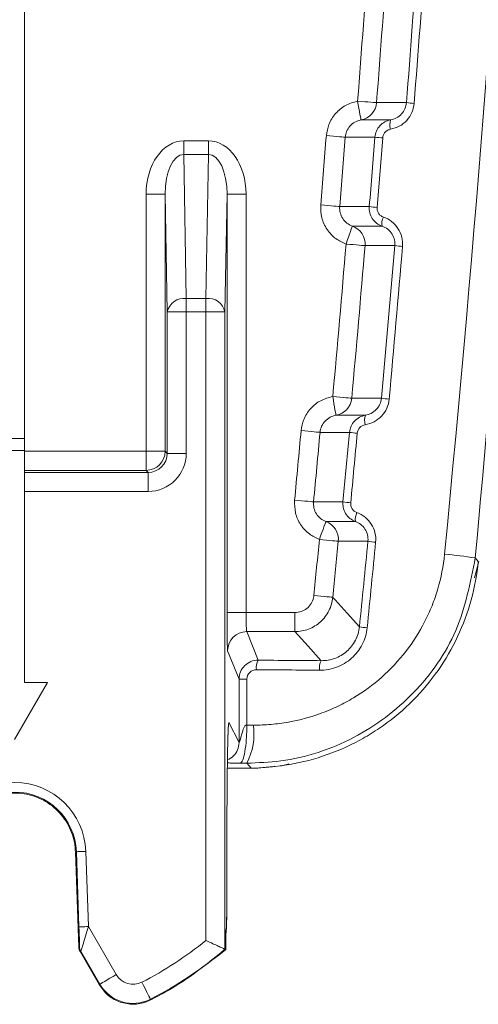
# Model space of a CAD drawing. Header units: millimetres. Extents: x 0 to 594, y 0 to 420.
# Tile 41 of 71: x 414 to 427, y 140 to 166. Entities that reach past the tile are written whole.
import ezdxf

# ---------------------------------------------------------------- set-up
doc = ezdxf.new("R2010")
doc.units = ezdxf.units.MM

msp = doc.modelspace()

# ---------------------------------------------------------------- linework, layer by layer
at = {"color": 7, "linetype": 'Continuous', "lineweight": 15}
for p, q in [((414.55626, 154.78036), (414.55625, 174.18841)), ((418.30891, 158.10821), (418.25477, 161.20994)), ((419.88475, 161.20994), (419.83061, 158.10821)), ((419.83061, 158.10821), (419.83062, 141.3362)), ((414.05476, 154.78036), (414.55626, 154.78036)), ((414.55626, 154.46665), (414.55626, 154.78036)), ((414.55626, 154.46665), (414.05476, 154.46665)), ((414.55626, 153.81915), (414.55626, 154.46665)), ((414.55627, 148.36116), (414.55626, 153.38484)), ((426.40121, 151.11002), (426.51684, 151.53864)), ((414.29298, 146.85666), (415.1616, 148.36116)), ((415.1616, 148.36116), (414.55627, 148.36116)), ((420.20112, 146.77828), (420.20112, 148.4452)), ((421.30008, 146.1538), (421.51196, 146.21861)), ((420.52349, 146.10441), (419.89263, 146.10441)), ((419.8807, 142.79217), (419.88222, 144.458)), ((415.89228, 143.90351), (415.98067, 141.39444)), ((419.85545, 141.84166), (419.85539, 141.65993)), ((416.0141, 141.27783), (416.51655, 140.40811)), ((419.83062, 141.3362), (419.85089, 141.32688))]:
    msp.add_line(p, q, dxfattribs=at)
at = {"color": 8, "linetype": 'Continuous', "lineweight": 0}
for p, q in [((418.74412, 162.61089), (419.3954, 162.61089)), ((423.98294, 162.68945), (423.83472, 160.86217)), ((418.74412, 162.25628), (418.81033, 158.46282)), ((419.3954, 162.25628), (418.74412, 162.25628)), ((419.32919, 158.46282), (419.3954, 162.25628)), ((417.75335, 154.44183), (417.75335, 161.20994)), ((418.25477, 161.20994), (418.25477, 154.44183)), ((419.88476, 150.19669), (419.88475, 161.20994)), ((420.38618, 161.20994), (420.38618, 150.19669)), ((423.95048, 155.8385), (424.30326, 159.85384)), ((418.81033, 158.46282), (419.32919, 158.46282)), ((418.30891, 154.38769), (418.30891, 158.10821)), ((418.81033, 158.10821), (418.81034, 154.38769)), ((419.32919, 158.10821), (418.81033, 158.10821)), ((419.3292, 141.57063), (419.32919, 158.10821)), ((422.93688, 153.11116), (423.10942, 154.94031)), ((414.55626, 154.44183), (417.75335, 154.44183)), ((418.25477, 154.44183), (418.30891, 154.38769)), ((417.75335, 153.9404), (414.55626, 153.9404)), ((417.80749, 153.88626), (417.75335, 153.9404)), ((414.55626, 153.88626), (417.80749, 153.88626)), ((417.80749, 153.38484), (414.55626, 153.38484)), ((426.42128, 151.63471), (426.50135, 151.54558)), ((420.38618, 150.19669), (421.67325, 150.19669)), ((421.67325, 149.69567), (420.40293, 149.69567)), ((420.40293, 149.69567), (420.7032, 148.94457)), ((420.20112, 148.4452), (419.9015, 149.19464)), ((420.40821, 148.4452), (420.40821, 147.23743)), ((419.92735, 147.21265), (419.9365, 147.30769)), ((419.9365, 147.30769), (420.20112, 146.77828)), ((415.89228, 143.90351), (415.91757, 143.90439)), ((415.98666, 141.92596), (415.91757, 143.90439)), ((416.16813, 143.91314), (416.23722, 141.93471)), ((416.23722, 141.93471), (416.96809, 140.6688)), ((419.85542, 141.7536), (419.86321, 141.84166)), ((419.85545, 141.84166), (419.86321, 141.84166)), ((415.98067, 141.39444), (416.00071, 141.40019)), ((416.03415, 141.28358), (416.0141, 141.27783)), ((416.53384, 140.41809), (416.03415, 141.28358)), ((416.51655, 140.40811), (416.53384, 140.41809)), ((417.87021, 140.02307), (417.87925, 140.00538))]:
    msp.add_line(p, q, dxfattribs=at)
at = {"color": 8, "linetype": 'Continuous', "lineweight": 0, "flags": 128}
for points in [[(423.41165, 163.16331), (423.40983, 163.17345), (423.40471, 163.20198), (423.39648, 163.24782), (423.38547, 163.30923), (423.37207, 163.38387), (423.35681, 163.4689), (423.34028, 163.56108), (423.32308, 163.65692)], [(423.8226, 163.61818), (423.80939, 163.6192), (423.77851, 163.6216), (423.73109, 163.62527), (423.66884, 163.6301), (423.59402, 163.6359), (423.50937, 163.64247), (423.41795, 163.64956), (423.32308, 163.65692)], [(423.8226, 163.61818), (423.84548, 163.61818), (424.02101, 163.61819), (424.60921, 163.61823)], [(423.41165, 163.16331), (423.43373, 163.16331), (423.60927, 163.16332), (424.192, 163.16332)], [(422.99917, 162.70921), (422.98596, 162.71025), (422.95508, 162.71269), (422.90766, 162.71644), (422.84542, 162.72136), (422.77062, 162.72728), (422.68597, 162.73397), (422.59456, 162.7412), (422.4997, 162.7487)], [(418.74412, 162.61089), (418.74412, 162.56174), (418.74412, 162.51305), (418.74412, 162.46531), (418.74412, 162.41898), (418.74412, 162.37449), (418.74412, 162.33227), (418.74412, 162.29274), (418.74412, 162.25628)], [(419.3954, 162.61089), (419.3954, 162.56174), (419.3954, 162.51305), (419.3954, 162.46531), (419.3954, 162.41898), (419.3954, 162.37449), (419.3954, 162.33227), (419.3954, 162.29274), (419.3954, 162.25628)], [(423.77906, 162.70917), (423.70003, 162.70917), (423.34898, 162.70919), (423.0321, 162.7092), (422.99917, 162.70921)], [(417.75335, 161.20994), (417.85011, 161.20994), (417.94324, 161.20994), (418.02923, 161.20994), (418.10485, 161.20994), (418.16726, 161.20994), (418.21412, 161.20994), (418.24366, 161.20994), (418.25477, 161.20994)], [(420.38618, 161.20994), (420.28941, 161.20994), (420.19628, 161.20994), (420.11029, 161.20994), (420.03467, 161.20994), (419.97226, 161.20994), (419.9254, 161.20994), (419.89586, 161.20994), (419.88475, 161.20994)], [(422.85193, 160.88266), (422.83872, 160.88375), (422.80786, 160.88628), (422.76045, 160.89018), (422.69822, 160.89529), (422.62344, 160.90143), (422.53881, 160.90838), (422.44743, 160.91589), (422.35259, 160.92368)], [(422.85193, 160.88266), (422.91871, 160.88266), (423.26985, 160.88265), (423.58617, 160.88265), (423.63081, 160.88265)], [(423.18603, 160.36865), (423.18242, 160.3584), (423.17266, 160.33069), (423.15713, 160.28658), (423.13641, 160.22771), (423.11127, 160.15632), (423.08268, 160.0751), (423.0517, 159.98711), (423.01951, 159.89567)], [(423.96537, 160.36868), (423.93189, 160.36867), (423.7563, 160.36867), (423.18603, 160.36865)], [(423.51877, 159.85379), (423.50557, 159.85489), (423.4747, 159.85749), (423.4273, 159.86146), (423.36509, 159.86668), (423.29031, 159.87295), (423.2057, 159.88005), (423.11433, 159.88771), (423.01951, 159.89567)], [(424.30326, 159.85384), (424.26808, 159.85384), (424.09247, 159.85383), (423.51877, 159.85379)], [(418.81033, 158.46282), (418.81033, 158.42636), (418.81033, 158.38683), (418.81034, 158.34461), (418.81034, 158.30012), (418.81034, 158.25379), (418.81033, 158.20605), (418.81033, 158.15736), (418.81033, 158.10821)], [(419.32919, 158.46282), (419.32919, 158.42636), (419.32919, 158.38683), (419.32919, 158.34462), (419.32919, 158.30013), (419.32919, 158.25379), (419.32919, 158.20605), (419.32919, 158.15737), (419.32919, 158.10821)], [(418.30891, 158.10821), (418.32002, 158.10821), (418.34956, 158.10821), (418.39642, 158.10821), (418.45883, 158.10821), (418.53445, 158.10821), (418.62044, 158.10821), (418.71357, 158.10821), (418.81033, 158.10821)], [(419.83061, 158.10821), (419.8195, 158.10821), (419.78996, 158.10821), (419.74311, 158.10821), (419.6807, 158.10821), (419.60507, 158.10821), (419.51908, 158.10821), (419.42596, 158.10821), (419.32919, 158.10821)], [(423.16843, 155.83844), (423.15523, 155.83964), (423.12438, 155.84243), (423.07701, 155.84673), (423.01483, 155.85236), (422.9401, 155.85914), (422.85554, 155.8668), (422.76421, 155.87508), (422.66945, 155.88366)], [(422.75203, 155.38902), (422.75034, 155.39913), (422.74558, 155.42769), (422.73791, 155.47362), (422.72764, 155.53515), (422.71514, 155.60996), (422.70091, 155.69519), (422.68549, 155.7876), (422.66945, 155.88366)], [(423.16843, 155.83844), (423.19133, 155.83844), (423.36705, 155.83846), (423.95048, 155.8385)], [(422.75203, 155.38902), (422.77414, 155.38903), (422.94986, 155.38902), (423.5278, 155.38903)], [(422.3341, 154.94036), (422.32091, 154.94157), (422.29006, 154.94441), (422.2427, 154.94878), (422.18053, 154.95451), (422.1058, 154.96139), (422.02126, 154.96918), (421.92994, 154.9776), (421.83519, 154.98633)], [(423.10942, 154.94031), (423.03032, 154.94032), (422.67888, 154.94034), (422.36439, 154.94035), (422.3341, 154.94036)], [(417.75335, 154.44183), (417.75335, 154.34506), (417.75335, 154.25194), (417.75335, 154.16595), (417.75335, 154.09032), (417.75335, 154.02791), (417.75335, 153.98105), (417.75335, 153.95151), (417.75335, 153.9404)], [(417.75335, 154.44183), (417.85011, 154.44183), (417.94324, 154.44183), (418.02923, 154.44183), (418.10486, 154.44183), (418.16727, 154.44183), (418.21412, 154.44183), (418.24366, 154.44183), (418.25477, 154.44183)], [(418.30891, 154.38769), (418.32002, 154.38769), (418.34956, 154.38769), (418.39642, 154.38769), (418.45883, 154.38769), (418.53445, 154.38769), (418.62045, 154.38769), (418.71357, 154.38769), (418.81034, 154.38769)], [(417.80749, 153.88626), (417.80749, 153.87515), (417.80749, 153.84561), (417.80749, 153.79876), (417.80749, 153.73635), (417.80749, 153.66072), (417.80749, 153.57473), (417.80749, 153.4816), (417.80749, 153.38484)], [(422.16273, 153.11117), (422.14954, 153.11243), (422.11871, 153.11537), (422.07135, 153.11988), (422.0092, 153.1258), (421.9345, 153.13291), (421.84997, 153.14096), (421.75869, 153.14965), (421.66396, 153.15867)], [(422.16273, 153.11117), (422.22958, 153.11117), (422.58112, 153.11117), (422.89497, 153.11116), (422.93688, 153.11116)], [(422.48969, 152.59304), (422.48592, 152.5828), (422.47577, 152.5552), (422.45962, 152.51128), (422.43808, 152.45271), (422.41197, 152.38169), (422.38225, 152.30089), (422.35007, 152.21337), (422.31662, 152.12242)], [(423.26429, 152.59307), (423.23075, 152.59307), (423.05494, 152.59306), (422.48969, 152.59304)], [(422.81531, 152.07405), (422.80212, 152.07533), (422.77129, 152.07832), (422.72394, 152.08291), (422.6618, 152.08894), (422.58711, 152.09618), (422.5026, 152.10438), (422.41134, 152.11323), (422.31662, 152.12242)], [(423.59493, 152.07412), (423.55972, 152.07411), (423.3839, 152.0741), (422.81531, 152.07405)], [(422.67038, 150.59853), (422.65719, 150.59984), (422.62637, 150.60291), (422.57903, 150.60761), (422.5169, 150.61379), (422.44224, 150.62122), (422.35775, 150.62962), (422.2665, 150.6387), (422.17182, 150.64812)], [(422.67038, 150.59853), (422.73057, 150.53194), (423.04707, 150.18168), (423.37082, 149.8232)], [(420.38618, 150.19669), (420.28942, 150.19669), (420.19629, 150.19669), (420.1103, 150.19669), (420.03468, 150.19669), (419.97227, 150.19669), (419.92541, 150.19669), (419.89587, 150.19669), (419.88476, 150.19669)], [(421.67325, 149.69567), (421.67325, 149.70892), (421.67325, 149.73989), (421.67325, 149.78746), (421.67325, 149.84989), (421.67325, 149.92493), (421.67325, 150.00984), (421.67325, 150.10153), (421.67325, 150.19669)], [(422.36473, 148.93155), (422.01917, 149.31352), (421.67325, 149.69567)], [(420.20112, 148.4452), (420.20558, 148.44521), (420.21734, 148.4452), (420.23604, 148.4452), (420.26113, 148.44521), (420.29187, 148.4452), (420.32735, 148.4452), (420.36652, 148.44521), (420.40821, 148.4452)], [(420.52349, 146.10441), (420.47034, 146.16298), (420.4059, 146.23398)], [(416.16813, 143.91314), (416.11977, 143.91146), (416.07324, 143.90983), (416.03027, 143.90833), (415.99248, 143.90701), (415.96129, 143.90592), (415.93788, 143.9051), (415.92312, 143.90459), (415.91757, 143.90439)], [(416.23722, 141.93471), (416.18886, 141.93302), (416.14233, 141.9314), (416.09936, 141.9299), (416.06157, 141.92858), (416.03038, 141.92749), (416.00697, 141.92667), (415.99221, 141.92615), (415.98666, 141.92596)], [(416.53384, 140.41809), (416.54347, 140.42365), (416.56905, 140.43842), (416.60962, 140.46184), (416.66367, 140.49305), (416.72917, 140.53086), (416.80364, 140.57386), (416.88429, 140.62042), (416.96809, 140.6688)], [(417.87021, 140.02307), (417.86515, 140.03297), (417.85171, 140.05928), (417.83039, 140.101), (417.80199, 140.15658), (417.76758, 140.22392), (417.72846, 140.30049), (417.68608, 140.38342), (417.64205, 140.46959)]]:
    msp.add_lwpolyline(points, dxfattribs=at)
at = {"color": 7, "linetype": 'Continuous', "lineweight": 15, "flags": 128}
msp.add_lwpolyline([(414.55626, 153.38484), (414.55627, 153.4503), (414.55627, 153.51464), (414.55627, 153.57675), (414.55626, 153.63559), (414.55626, 153.69013), (414.55626, 153.73945), (414.55627, 153.7827), (414.55626, 153.81915)], dxfattribs=at)
at = {"color": 8, "linetype": 'Continuous', "lineweight": 0}
for centre, radius, start, end in [((-175.34544, 210.08311), 600.46598, 355.5656396, 355.94951263), ((-175.34544, 210.08311), 600.967, 355.5656396, 355.94951263), ((423.32276, 163.65669), 0.50132, 280.21237, 355.593628), ((425.05509, 167.22803), 3.63724, 262.958504, 266.177295), ((424.54722, 163.0375), 0.37684, 160.495269, 198.724954), ((-176.09769, 210.08311), 600.46598, 355.30400728, 355.47871351), ((-176.09769, 210.08311), 600.967, 355.30400728, 355.47871351), ((424.22955, 166.30252), 3.62148, 262.854192, 266.095255), ((424.08171, 164.34631), 3.49289, 262.582886, 265.945019), ((424.34235, 160.43031), 0.38199, 152.756106, 189.285632), ((423.01903, 159.89577), 0.5015, 355.197831, 70.549943), ((-175.34544, 210.08311), 600.46598, 354.82130209, 355.20557774), ((-175.34544, 210.08311), 600.967, 354.82130209, 355.20557774), ((424.74976, 163.19794), 3.37377, 262.39503, 265.868948), ((418.75316, 158.01185), 0.45458, 82.774865, 167.762047), ((419.38636, 158.01186), 0.45458, 12.237296, 97.225167), ((422.66915, 155.88342), 0.5013, 279.516641, 354.85205), ((424.39911, 158.95321), 3.14685, 261.803838, 265.532978), ((423.88471, 155.2592), 0.37979, 160.0107, 198.019679), ((-176.09769, 210.08311), 600.46598, 354.56016588, 354.73532242), ((-176.09769, 210.08311), 600.967, 354.56016588, 354.73532242), ((423.56395, 158.06168), 3.15428, 261.714855, 265.444774), ((417.75317, 154.44201), 0.50161, 270.020643, 359.979335), ((423.3921, 156.13811), 3.06099, 261.447335, 265.293361), ((423.64647, 152.64762), 0.38605, 152.077432, 188.123753), ((422.31614, 152.12251), 0.50152, 354.454895, 69.753676), ((-175.34544, 210.08311), 600.46598, 354.31947913, 354.46083173), ((-175.34544, 210.08311), 600.967, 354.31947913, 354.46083173), ((424.04574, 155.00418), 2.96454, 261.253149, 265.216591), ((424.68444, 140.5484), 11.22153, 81.096159, 85.263362), ((423.82328, 152.65685), 2.86954, 260.928049, 265.025935), ((420.40317, 149.194), 0.50167, 90.028315, 179.926122), ((421.08904, 148.74807), 0.433, 153.010658, 187.16497), ((422.74109, 148.73496), 0.42461, 152.419451, 187.295217), ((418.89125, 147.01474), 1.70404, 332.730221, 7.473207), ((414.29298, 143.84766), 1.87629, 2.000033, 178.000033), ((413.30252, 148.9623), 9.53718, 297.06574, 309.191519), ((416.25133, 141.40896), 0.25077, 182.0035, 209.996222), ((413.30252, 148.9623), 10.0386, 297.06574, 310.564248), ((417.40992, 140.92389), 0.51018, 210.000033, 297.06574), ((417.40992, 140.92389), 1.0116, 210.000033, 297.06574)]:
    msp.add_arc(centre, radius, start, end, dxfattribs=at)
at = {"color": 7, "linetype": 'Continuous', "lineweight": 15}
for centre, radius, start, end in [((414.29298, 143.84766), 1.62557, 2.000033, 178.000033), ((416.2313, 141.40321), 0.25079, 182.003555, 209.995165)]:
    msp.add_arc(centre, radius, start, end, dxfattribs=at)
at = {"color": 8, "linetype": 'Continuous', "lineweight": 0}
for centre, major_axis, ratio, start_param, end_param in [((418.7565, 161.19243), (0.02476, -1.41835), 0.70705293, 3.12925163, 4.68770692), ((419.38302, 161.19243), (0.02476, 1.41835), 0.70705293, 4.73707104, 6.29552634), ((418.7565, 161.19243), (-0.01857, 1.06382), 0.47134469, 6.27084428, 7.82929958), ((419.38302, 161.19243), (0.01857, 1.06382), 0.47134469, 4.73707104, 6.29552634), ((417.80718, 154.38799), (0.70944, -0.70944), 0.99969546, 5.49793944, 7.06843118), ((417.80718, 154.38799), (0.35494, -0.35494), 0.99908703, 5.49793944, 7.06843118), ((419.90227, 150.19669), (0, 1.003), 0.01745506, 1.57079633, 3.09795942), ((420.40369, 150.19669), (0, 0.5015), 0.03491013, 1.57079633, 3.09795942), ((350.61503, 131.68601), (401.45075, 0.00023), 0.04366094, 1.39110481, 1.39530975), ((350.61503, 131.4355), (401.2, 0.00023), 0.04368823, 1.39110481, 1.39530975), ((419.93467, 144.30052), (0, 3.009), 0.01745506, 6.24827872, 6.79358375), ((350.61503, 133.47529), (401.2, 0.00023), 0.03483347, 1.39550874, 1.39594565), ((350.61503, 132.4729), (400.197, 0.00023), 0.03492077, 1.39550874, 1.39594565), ((415.982, 141.93403), (-0.01871, 0.53385), 0.00819271, 3.14363422, 4.69697726), ((416.23255, 141.94278), (0.19846, 0.65921), 0.00986504, 3.14976779, 4.70311083)]:
    msp.add_ellipse(centre, major_axis=major_axis, ratio=ratio, start_param=start_param, end_param=end_param, dxfattribs=at)
at = {"color": 7, "linetype": 'Continuous', "lineweight": 15}
for centre, major_axis, start_param, end_param in [((419.93467, 144.30052), (0, 3.009), 0.51039845, 1.51843645), ((419.86321, 142.84466), (0, 1.003), 3.14159265, 4.6600291)]:
    msp.add_ellipse(centre, major_axis=major_axis, ratio=0.01745506, start_param=start_param, end_param=end_param, dxfattribs=at)
at = {"color": 8, "linetype": 'Continuous', "lineweight": 0}
for points, knots in [([(427.86762, 251.13326), (428.20078, 245.62879), (428.86717, 234.61877), (429.28908, 218.07639), (429.2905, 201.49021), (428.81382, 184.87151), (427.90986, 168.23024), (426.91744, 157.16618), (426.42128, 151.63471)], [0, 0, 0, 0, 0.16606002, 0.3321527, 0.4982126, 0.66546382, 0.83274852, 1, 1, 1, 1]), ([(425.61107, 151.73161), (427.23191, 168.26637), (428.15975, 184.81158), (428.64244, 217.92276), (428.19729, 234.48875), (427.05866, 251.0652)], [0, 0, 0, 0, 0.5, 0.5, 1, 1, 1, 1]), ([(422.4997, 162.7487), (422.51651, 162.84857), (422.55212, 163.06016), (422.73147, 163.34078), (422.99514, 163.56432), (423.21377, 163.62605), (423.32308, 163.65692)], [0, 0, 0, 0, 0.22950334, 0.48623508, 0.7431197, 1, 1, 1, 1]), ([(424.8126, 163.59889), (424.79803, 163.5165), (424.76891, 163.35179), (424.62572, 163.14165), (424.42949, 162.98249), (424.26973, 162.93842), (424.19032, 162.91652)], [0, 0, 0, 0, 0.24917238, 0.49818256, 0.75058033, 1, 1, 1, 1]), ([(424.192, 163.16332), (424.24517, 163.17787), (424.3517, 163.20702), (424.4833, 163.31274), (424.57969, 163.45284), (424.5994, 163.56323), (424.60921, 163.61823)], [0, 0, 0, 0, 0.2527301, 0.50640379, 0.7540993, 1, 1, 1, 1]), ([(423.41165, 163.16331), (423.35689, 163.14789), (423.24743, 163.11705), (423.11533, 163.00531), (423.02544, 162.86498), (423.00759, 162.75914), (422.99917, 162.70921)], [0, 0, 0, 0, 0.25719274, 0.51417491, 0.77076875, 1, 1, 1, 1]), ([(423.77906, 162.70917), (423.78879, 162.76405), (423.8082, 162.87352), (423.90325, 163.01348), (424.03343, 163.11941), (424.13954, 163.1488), (424.192, 163.16332)], [0, 0, 0, 0, 0.25149043, 0.50166918, 0.75363553, 1, 1, 1, 1]), ([(424.19032, 162.91652), (424.164, 162.90928), (424.11089, 162.89466), (424.04549, 162.8418), (423.99764, 162.77181), (423.98784, 162.71691), (423.98294, 162.68945)], [0, 0, 0, 0, 0.24835029, 0.50105312, 0.7504471, 1, 1, 1, 1]), ([(423.01951, 159.89567), (422.92688, 159.93775), (422.73123, 160.02664), (422.5061, 160.27211), (422.35795, 160.5837), (422.35438, 160.81035), (422.35259, 160.92368)], [0, 0, 0, 0, 0.230639, 0.48714943, 0.74357205, 1, 1, 1, 1]), ([(422.85193, 160.88266), (422.84283, 160.77206), (422.87088, 160.66154), (422.99152, 160.47604), (423.08142, 160.40541), (423.18603, 160.36865)], [0, 0, 0, 0, 0.5, 0.5, 1, 1, 1, 1]), ([(423.96537, 160.36867), (423.8608, 160.40536), (423.77108, 160.47563), (423.65017, 160.66066), (423.6217, 160.77193), (423.63081, 160.88265)], [0, 0, 0, 0, 0.5, 0.5, 1, 1, 1, 1]), ([(423.83472, 160.86217), (423.8348, 160.83768), (423.83498, 160.78463), (423.8676, 160.70796), (423.92451, 160.64137), (423.97667, 160.61724), (424.00274, 160.60518)], [0, 0, 0, 0, 0.22020196, 0.47698338, 0.73861534, 1, 1, 1, 1]), ([(424.00274, 160.60518), (424.08082, 160.57791), (424.15264, 160.53895), (424.28363, 160.43735), (424.33977, 160.37689), (424.47717, 160.16866), (424.52085, 160.00037), (424.50672, 159.83293)], [0, 0, 0, 0, 0.25, 0.25, 0.5, 0.5, 1, 1, 1, 1]), ([(424.30326, 159.85384), (424.30315, 159.9031), (424.3029, 160.00978), (424.23679, 160.16382), (424.12199, 160.29679), (424.01774, 160.34464), (423.96537, 160.36868)], [0, 0, 0, 0, 0.21851275, 0.47328161, 0.73543067, 1, 1, 1, 1]), ([(421.83519, 154.98633), (421.85322, 155.08569), (421.89147, 155.29651), (422.07404, 155.57471), (422.34041, 155.79505), (422.55977, 155.85413), (422.66945, 155.88366)], [0, 0, 0, 0, 0.22899553, 0.48589961, 0.74295303, 1, 1, 1, 1]), ([(424.15401, 155.81592), (424.14636, 155.73205), (424.12512, 155.65189), (424.05582, 155.49893), (424.00967, 155.43038), (423.83772, 155.2482), (423.68693, 155.16881), (423.52355, 155.14172)], [0, 0, 0, 0, 0.25, 0.25, 0.5, 0.5, 1, 1, 1, 1]), ([(423.5278, 155.38903), (423.58088, 155.40286), (423.68758, 155.43064), (423.82043, 155.53447), (423.91876, 155.67338), (423.93993, 155.7836), (423.95048, 155.8385)], [0, 0, 0, 0, 0.25154399, 0.50562828, 0.75372055, 1, 1, 1, 1]), ([(422.75203, 155.38902), (422.64266, 155.3708), (422.54229, 155.31693), (422.39135, 155.15527), (422.34431, 155.05087), (422.3341, 154.94036)], [0, 0, 0, 0, 0.5, 0.5, 1, 1, 1, 1]), ([(423.10942, 154.94031), (423.11964, 155.05098), (423.1665, 155.15501), (423.31798, 155.31712), (423.41846, 155.37082), (423.5278, 155.38903)], [0, 0, 0, 0, 0.5, 0.5, 1, 1, 1, 1]), ([(423.52355, 155.14172), (423.46916, 155.1327), (423.41894, 155.10629), (423.34254, 155.02545), (423.31862, 154.97319), (423.31344, 154.91736)], [0, 0, 0, 0, 0.5, 0.5, 1, 1, 1, 1]), ([(422.31662, 152.12242), (422.22486, 152.16563), (422.03073, 152.25704), (421.809, 152.50517), (421.66491, 152.81866), (421.66428, 153.04533), (421.66396, 153.15867)], [0, 0, 0, 0, 0.23011994, 0.48680017, 0.74340033, 1, 1, 1, 1]), ([(422.16273, 153.11117), (422.1522, 153.00078), (422.17877, 152.88999), (422.2968, 152.70303), (422.38568, 152.63122), (422.48969, 152.59305)], [0, 0, 0, 0, 0.5, 0.5, 1, 1, 1, 1]), ([(423.26429, 152.59307), (423.21271, 152.61793), (423.10919, 152.66784), (422.99802, 152.80256), (422.93537, 152.95637), (422.9364, 153.06221), (422.93688, 153.11116)], [0, 0, 0, 0, 0.25930893, 0.52044062, 0.77820377, 1, 1, 1, 1]), ([(423.14094, 153.08744), (423.13561, 153.03183), (423.14945, 152.97569), (423.2092, 152.88256), (423.25367, 152.84726), (423.30536, 152.8284)], [0, 0, 0, 0, 0.5, 0.5, 1, 1, 1, 1]), ([(423.30536, 152.8284), (423.38301, 152.80007), (423.45425, 152.76015), (423.58376, 152.65682), (423.63902, 152.59565), (423.77347, 152.38571), (423.81483, 152.21701), (423.79853, 152.04997)], [0, 0, 0, 0, 0.25, 0.25, 0.5, 0.5, 1, 1, 1, 1]), ([(423.59492, 152.07412), (423.60598, 152.18674), (423.5772, 152.30048), (423.45592, 152.48657), (423.36666, 152.55593), (423.26429, 152.59307)], [0, 0, 0, 0, 0.5, 0.5, 1, 1, 1, 1]), ([(426.42128, 151.63471), (426.29266, 150.98124), (426.03562, 149.67534), (424.86616, 148.0134), (423.25792, 146.80774), (421.67391, 146.28444), (420.70448, 146.24586), (420.4059, 146.23398)], [0, 0, 0, 0, 0.22286629, 0.44537846, 0.66955185, 0.89822248, 1, 1, 1, 1]), ([(420.58082, 147.23637), (420.73533, 147.23542), (420.88937, 147.24147), (421.1965, 147.26752), (421.35013, 147.28762), (421.80428, 147.36819), (422.09878, 147.44857), (422.52829, 147.60859), (422.66941, 147.66855), (422.94743, 147.80213), (423.08412, 147.87575), (423.47963, 148.11284), (423.72684, 148.29368), (424.18805, 148.70135), (424.40281, 148.93003), (424.78097, 149.41679), (424.94678, 149.67657), (425.1596, 150.09157), (425.22463, 150.23462), (425.33977, 150.52339), (425.39028, 150.66975), (425.52094, 151.11471), (425.58044, 151.41911), (425.61107, 151.73161)], [0, 0, 0, 0, 0.0625, 0.0625, 0.125, 0.125, 0.25, 0.25, 0.3125, 0.3125, 0.375, 0.375, 0.5, 0.5, 0.625, 0.625, 0.75, 0.75, 0.8125, 0.8125, 0.875, 0.875, 1, 1, 1, 1]), ([(421.67325, 150.19669), (421.72961, 150.20222), (421.84231, 150.21329), (421.99242, 150.29968), (422.10589, 150.42681), (422.15861, 150.55207), (422.16903, 150.62787), (422.17182, 150.64812)], [0, 0, 0, 0, 0.22923704, 0.45848434, 0.68753471, 0.91653086, 1, 1, 1, 1]), ([(422.67038, 150.59853), (422.658, 150.47521), (422.62285, 150.35566), (422.53992, 150.19157), (422.50675, 150.13866), (422.43237, 150.04126), (422.39102, 149.99627), (422.29988, 149.91378), (422.25001, 149.87641), (422.14582, 149.81232), (422.09104, 149.78513), (421.91839, 149.7185), (421.79719, 149.69577), (421.67325, 149.69567)], [0, 0, 0, 0, 0.25, 0.25, 0.375, 0.375, 0.5, 0.5, 0.625, 0.625, 0.75, 0.75, 1, 1, 1, 1]), ([(423.57448, 149.79812), (423.56659, 149.72034), (423.55156, 149.64459), (423.50782, 149.49696), (423.47874, 149.42444), (423.40783, 149.28677), (423.36643, 149.22214), (423.27207, 149.10107), (423.2185, 149.0442), (423.10348, 148.94285), (423.04185, 148.89791), (422.91041, 148.81943), (422.84043, 148.78599), (422.62643, 148.70671), (422.47368, 148.67982), (422.31992, 148.68104)], [0, 0, 0, 0, 0.125, 0.125, 0.25, 0.25, 0.375, 0.375, 0.5, 0.5, 0.625, 0.625, 0.75, 0.75, 1, 1, 1, 1]), ([(422.36473, 148.93155), (422.48713, 148.93029), (422.60887, 148.95116), (422.77989, 149.01352), (422.83588, 149.03989), (422.94128, 149.10202), (422.99078, 149.13767), (423.08329, 149.21829), (423.12647, 149.26366), (423.20263, 149.36044), (423.23608, 149.41219), (423.29343, 149.52262), (423.31697, 149.58092), (423.35235, 149.69963), (423.36448, 149.76058), (423.37082, 149.8232)], [0, 0, 0, 0, 0.25, 0.25, 0.375, 0.375, 0.5, 0.5, 0.625, 0.625, 0.75, 0.75, 0.875, 0.875, 1, 1, 1, 1]), ([(420.20112, 148.4452), (420.20114, 148.51149), (420.21428, 148.57659), (420.26478, 148.69781), (420.30219, 148.75334), (420.39484, 148.84534), (420.45082, 148.8824), (420.57143, 148.93183), (420.63712, 148.9448), (420.7032, 148.94457)], [0, 0, 0, 0, 0.25, 0.25, 0.5, 0.5, 0.75, 0.75, 1, 1, 1, 1]), ([(420.65943, 148.69406), (420.59383, 148.69457), (420.52903, 148.66842), (420.43594, 148.57694), (420.40821, 148.51186), (420.40821, 148.4452)], [0, 0, 0, 0, 0.5, 0.5, 1, 1, 1, 1]), ([(420.40821, 147.23743), (420.40744, 147.10902), (420.40233, 146.98065), (420.38416, 146.74253), (420.37111, 146.63286), (420.33896, 146.44816), (420.31988, 146.37319), (420.27843, 146.26882), (420.25608, 146.23946), (420.23373, 146.23504)], [0, 0, 0, 0, 0.25, 0.25, 0.5, 0.5, 0.75, 0.75, 1, 1, 1, 1]), ([(420.20112, 146.77828), (420.19341, 146.713), (420.17801, 146.58244), (420.0655, 146.41351), (419.95296, 146.35044), (419.8978, 146.31953)], [0, 0, 0, 0, 0.33768529, 0.67536837, 1, 1, 1, 1]), ([(419.89646, 146.24138), (419.92608, 146.2402), (419.98246, 146.23795), (420.10454, 146.23605), (420.18871, 146.2354), (420.23373, 146.23504)], [0, 0, 0, 0, 0.3397319, 0.64680246, 1, 1, 1, 1])]:
    msp.add_open_spline(points, degree=3, knots=knots, dxfattribs=at)
for points in [[(424.60921, 163.61823), (424.7137, 164.95633), (424.81369, 166.29478), (424.90915, 167.63357)], [(425.11248, 167.6159), (425.01703, 166.27655), (424.91707, 164.93754), (424.8126, 163.59888)], [(423.63081, 160.88265), (423.68116, 161.49141), (423.73058, 162.10025), (423.77906, 162.70917)], [(424.50672, 159.83293), (424.39366, 158.49352), (424.2761, 157.15451), (424.15401, 155.81592)], [(423.31344, 154.91736), (423.25688, 154.3073), (423.19938, 153.69732), (423.14094, 153.08744)], [(423.37082, 149.8232), (423.44694, 150.57336), (423.52165, 151.32367), (423.59492, 152.07412)], [(423.79853, 152.04997), (423.72527, 151.2992), (423.65058, 150.54859), (423.57448, 149.79812)]]:
    msp.add_open_spline(points, degree=3, dxfattribs=at)
at = {"color": 7, "linetype": 'Continuous', "lineweight": 15}
for points, knots in [([(421.15163, 146.14724), (421.49542, 146.1838), (421.83079, 146.24921), (422.4855, 146.43504), (422.80484, 146.55547), (423.2713, 146.77909), (423.42371, 146.86043), (423.71867, 147.03439), (423.86183, 147.1273), (424.27852, 147.42356), (424.53936, 147.64431), (425.02581, 148.13409), (425.2458, 148.39771), (425.63686, 148.95604), (425.8087, 149.25152), (426.10309, 149.87642), (426.22341, 150.20228), (426.40533, 150.86406), (426.46786, 151.20148), (426.50135, 151.54558)], [0, 0, 0, 0, 0.125, 0.125, 0.25, 0.25, 0.3125, 0.3125, 0.375, 0.375, 0.5, 0.5, 0.625, 0.625, 0.75, 0.75, 0.875, 0.875, 1, 1, 1, 1]), ([(419.90885, 146.90073), (419.90927, 146.91745), (419.91253, 147.04726), (419.91721, 147.14085), (419.92383, 147.21967), (419.923, 147.2138), (419.9228, 147.21245)], [0, 0, 0, 0, 0.08030013, 0.62364008, 0.91338513, 1, 1, 1, 1]), ([(420.40821, 147.23743), (420.36562, 147.23875), (420.34466, 147.21049), (420.30742, 147.12278), (420.29249, 147.06359), (420.2459, 146.88645), (420.20279, 146.76826), (420.20112, 146.77828)], [0, 0, 0, 0, 0.25, 0.25, 0.5, 0.5, 1, 1, 1, 1]), ([(420.69282, 146.1068), (420.73922, 146.11099), (420.8078, 146.11593), (420.92771, 146.12579), (420.97103, 146.12953), (421.05997, 146.13781), (421.10535, 146.14231), (421.15163, 146.14724)], [0, 0, 0, 0, 0.5, 0.5, 0.75, 0.75, 1, 1, 1, 1]), ([(412.69369, 143.90351), (412.71545, 144.07283), (412.75897, 144.41149), (413.02682, 144.86979), (413.42505, 145.22831), (413.93186, 145.43751), (414.47845, 145.46744), (415.00423, 145.31476), (415.45012, 144.99657), (415.76437, 144.54923), (415.87744, 144.15928), (415.89005, 143.94199), (415.89228, 143.90351)], [0, 0, 0, 0, 0.10381038, 0.20762198, 0.3174697, 0.42729715, 0.53710504, 0.6469027, 0.7567051, 0.86652358, 0.97636522, 1, 1, 1, 1]), ([(419.85542, 141.74955), (419.85565, 141.75051), (419.85897, 141.76427), (419.86121, 141.78533), (419.86573, 141.82177), (419.86949, 141.88857), (419.87468, 142.04024), (419.8789, 142.34288), (419.88052, 142.61172), (419.88073, 142.76302), (419.88077, 142.79171)], [0, 0, 0, 0, 0.002363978, 0.03391433, 0.074783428, 0.163206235, 0.435473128, 0.689996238, 0.941212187, 1, 1, 1, 1]), ([(419.83062, 141.3362), (419.82483, 141.33887), (419.81325, 141.3442), (419.73587, 141.3799), (419.62196, 141.43278), (419.48165, 141.49848), (419.37899, 141.54695), (419.33028, 141.57011), (419.3292, 141.57063)], [0, 0, 0, 0, 0.19253526, 0.38480926, 0.58459486, 0.80205415, 0.9955891, 1, 1, 1, 1]), ([(419.85089, 141.32688), (419.85158, 141.32656), (419.85224, 141.33868), (419.85339, 141.37973), (419.85387, 141.40806), (419.85501, 141.50501), (419.85537, 141.58206), (419.85539, 141.65993)], [0, 0, 0, 0, 0.25, 0.25, 0.5, 0.5, 1, 1, 1, 1]), ([(417.87925, 140.00538), (418.02732, 140.08336), (418.72875, 140.45277), (419.35603, 140.9414), (419.85089, 141.32688)], [0, 0, 0, 0, 0.211097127, 1, 1, 1, 1]), ([(416.51655, 140.40811), (416.58444, 140.31337), (416.72022, 140.1239), (417.02887, 139.94519), (417.37237, 139.87392), (417.66705, 139.91032), (417.82593, 139.98149), (417.87925, 140.00538)], [0, 0, 0, 0, 0.221984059, 0.443965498, 0.665927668, 0.88787861, 1, 1, 1, 1])]:
    msp.add_open_spline(points, degree=3, knots=knots, dxfattribs=at)
msp.add_open_spline([(420.69282, 146.1068), (420.6364, 146.10521), (420.57996, 146.10441), (420.52349, 146.10441)], degree=3, dxfattribs=at)

doc.saveas('drawing.dxf')
